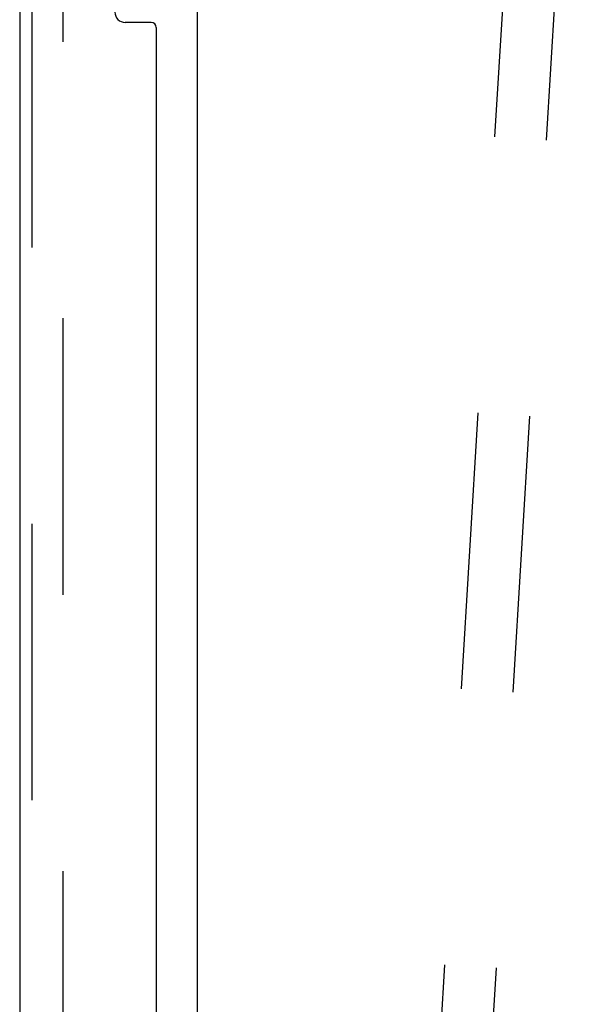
# Model space of a CAD drawing. Header units: inches. Extents: x 0 to 304, y 0 to 196.
# Tile 106 of 129: x 164.09 to 167.57, y 126.87 to 132.81. Entities that reach past the tile are written whole.
import ezdxf

# ---------------------------------------------------------------- set-up
doc = ezdxf.new("R2010")
doc.units = ezdxf.units.IN
doc.header["$LTSCALE"] = 16.696429
doc.header["$MEASUREMENT"] = 0
doc.linetypes.add('HIDDEN', pattern=[0.2, 0.1, -0.1])
doc.layers.get('0').update_dxf_attribs({"linetype": 'CONTINUOUS'})
doc.layers.add('DEFAULT_2', color=8, linetype='HIDDEN')
doc.layers.add('EXD_DOOR_ASSEMBLY', color=7, linetype='CONTINUOUS')

msp = doc.modelspace()

# ---------------------------------------------------------------- linework, layer by layer
at = {"color": 3, "linetype": 'Continuous'}
msp.add_line((165.162, 138.7931), (165.162, 104.4191), dxfattribs=at)
at = {"layer": 'DEFAULT_2', "color": 8, "linetype": 'HIDDEN'}
for p, q in [((164.3494, 137.6879), (164.3494, 105.5244)), ((167.2609, 137.1038), (166.536, 125.1261)), ((167.5724, 137.085), (166.8475, 125.1072))]:
    msp.add_line(p, q, dxfattribs=at)
at = {"layer": 'EXD_DOOR_ASSEMBLY', "color": 8, "linetype": 'HIDDEN'}
msp.add_line((164.164, 104.7231), (164.164, 138.4891), dxfattribs=at)
at = {"layer": 'EXD_DOOR_ASSEMBLY', "color": 3, "linetype": 'Continuous'}
for p, q in [((164.089, 133.6086), (164.089, 109.6086)), ((164.883, 132.7956), (164.726, 132.7956)), ((164.914, 132.7646), (164.914, 110.4476))]:
    msp.add_line(p, q, dxfattribs=at)
for centre, radius, start, end in [((164.726, 132.8576), 0.062, 180, 270), ((164.883, 132.7646), 0.031, 0, 90)]:
    msp.add_arc(centre, radius, start, end, dxfattribs=at)

doc.saveas('drawing.dxf')
